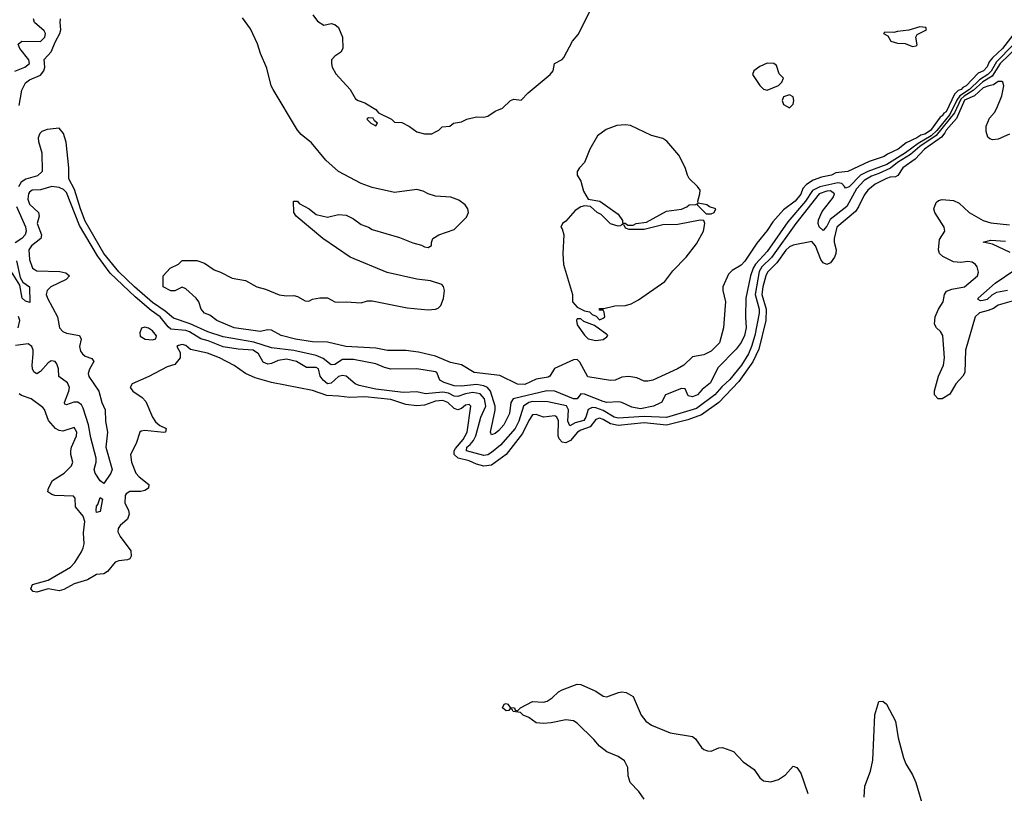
# Model space of a CAD drawing. Header units: inches. Extents: x 2323201 to 2563958, y 895391 to 1023096.
# Tile 185 of 196: x 2522658 to 2527943, y 1011811 to 1015965. Entities that reach past the tile are written whole.
import ezdxf

# ---------------------------------------------------------------- set-up
doc = ezdxf.new("R2010")
doc.units = ezdxf.units.IN
doc.header["$MEASUREMENT"] = 0
doc.layers.add('C5021', color=7, linetype='Continuous')

msp = doc.modelspace()

# ---------------------------------------------------------------- linework, layer by layer
at = {"layer": 'C5021', "color": 5}
for points, elevation in [([(2524230.8, 1015990), (2524256.3, 1015956.3), (2524290, 1015936), (2524330, 1015944.7), (2524350, 1015938), (2524370, 1015922), (2524391, 1015870), (2524392, 1015810), (2524382, 1015790), (2524350, 1015768.7), (2524331.3, 1015750), (2524331, 1015730), (2524336, 1015710), (2524354.4, 1015674.4), (2524431.3, 1015590), (2524459.6, 1015539.6), (2524474, 1015530), (2524510, 1015518), (2524570, 1015482), (2524584.7, 1015464.7), (2524654, 1015430), (2524670, 1015414), (2524710, 1015412), (2524750, 1015392), (2524790, 1015362), (2524830, 1015352), (2524870, 1015352), (2524890, 1015362), (2524908.4, 1015371.6), (2524926, 1015390), (2524967.3, 1015392.7), (2524986, 1015410), (2525030, 1015416), (2525058, 1015430), (2525110, 1015442.8), (2525150, 1015441), (2525170, 1015446), (2525210, 1015473.4), (2525249.5, 1015490.5), (2525291.6, 1015531.6), (2525310, 1015538), (2525350, 1015532), (2525387.2, 1015572.8), (2525506, 1015670), (2525521.2, 1015690), (2525529, 1015730), (2525570, 1015751), (2525578.9, 1015761.1), (2525626, 1015850), (2525654.7, 1015885.3), (2525748.1, 1016070)], 20), ([(2522631.2, 1015688.8), (2522684.8, 1015710), (2522711.5, 1015730), (2522707.5, 1015750), (2522658.5, 1015810), (2522650, 1015833.4), (2522670, 1015850.1), (2522770, 1015847.8), (2522792.1, 1015870), (2522796.8, 1015890), (2522790, 1015904), (2522736.8, 1015950), (2522731.5, 1015970)], 60), ([(2522655.2, 1015504.8), (2522670, 1015586.5), (2522690, 1015626), (2522710, 1015642.5), (2522770, 1015666.2), (2522788.3, 1015690), (2522792.4, 1015710), (2522788.8, 1015751.2), (2522827.1, 1015792.9), (2522850, 1015848.3), (2522873.1, 1015890), (2522878.9, 1015910), (2522874.9, 1015950), (2522877.7, 1015970)], 40), ([(2528019.6, 1015920.3), (2527933.1, 1015810), (2527879.5, 1015760.5), (2527861.9, 1015738.1), (2527850, 1015712.4), (2527830.4, 1015690), (2527803.1, 1015676.8), (2527737.8, 1015610), (2527719.5, 1015600.5), (2527710.4, 1015590), (2527695.1, 1015584.9), (2527675.1, 1015564.9), (2527630.4, 1015470), (2527617.5, 1015462.5), (2527610, 1015447.9), (2527599, 1015441), (2527546.3, 1015370), (2527517, 1015350), (2527495.3, 1015344.7), (2527473.9, 1015330), (2527416.6, 1015303.4), (2527372.3, 1015270), (2527316.4, 1015243.6), (2527297.3, 1015230), (2527217.1, 1015202.9), (2527103, 1015150), (2527038.3, 1015141.7), (2527015.6, 1015130), (2526961.1, 1015118.9), (2526916.5, 1015103.5), (2526880.3, 1015079.7), (2526862.3, 1015057.7), (2526850, 1015028.4), (2526820.9, 1014990), (2526757, 1014943), (2526700.8, 1014879.2), (2526670, 1014833.3), (2526614.6, 1014765.4), (2526550, 1014668.1), (2526530, 1014647.3), (2526482.1, 1014617.9), (2526461.9, 1014598.1), (2526432.1, 1014530), (2526431.9, 1014510), (2526445.8, 1014450), (2526444.9, 1014430), (2526435.9, 1014310), (2526414.4, 1014230), (2526370, 1014185.2), (2526330, 1014165.3), (2526270, 1014154), (2526222, 1014110), (2526188.2, 1014090), (2526056.4, 1014030), (2526030, 1014024.2), (2526010, 1014024.8), (2525970, 1014041.3), (2525928.2, 1014048.2), (2525890, 1014044.7), (2525854, 1014030), (2525830, 1014027.1), (2525707.3, 1014047.3), (2525665.4, 1014125.4), (2525650, 1014141.2), (2525630, 1014139.3), (2525528.6, 1014091.5), (2525502.8, 1014050), (2525494, 1014046), (2525430, 1014035.1), (2525370, 1014007), (2525330, 1014007.6), (2525234.9, 1014054.9), (2525097.2, 1014070), (2525030, 1014111.5), (2524970, 1014124.6), (2524890, 1014158.9), (2524799, 1014179), (2524730, 1014188.5), (2524632.1, 1014187.9), (2524570, 1014201.3), (2524409, 1014210), (2524310, 1014233.3), (2524230, 1014235.1), (2524139, 1014250), (2524060.9, 1014270), (2524010, 1014298), (2523990, 1014298.9), (2523948.6, 1014291.4), (2523809.5, 1014310), (2523717, 1014350), (2523678, 1014378), (2523649.2, 1014390), (2523632.7, 1014410), (2523619.3, 1014450), (2523606, 1014470), (2523550, 1014519), (2523530, 1014529), (2523490, 1014509.4), (2523470, 1014509.4), (2523428, 1014530), (2523428, 1014590), (2523466, 1014630), (2523510, 1014652), (2523530, 1014672), (2523608.8, 1014671.1), (2523650, 1014657.3), (2523701.7, 1014621.7), (2523736, 1014610), (2523797.6, 1014577.6), (2523870, 1014564.9), (2523930, 1014530.5), (2523977.4, 1014517.4), (2524050, 1014488.2), (2524090, 1014481.6), (2524130, 1014484), (2524150, 1014478.8), (2524190, 1014454.8), (2524210, 1014454), (2524230, 1014464), (2524269.4, 1014470.6), (2524310, 1014470.7), (2524350, 1014450.8), (2524370, 1014447.3), (2524410, 1014450.6), (2524490, 1014444.9), (2524524.5, 1014455.5), (2524550, 1014455.5), (2524738.5, 1014418.5), (2524850, 1014407.6), (2524890, 1014411.4), (2524903.3, 1014416.7), (2524917.6, 1014430), (2524932, 1014468.1), (2524938.3, 1014510), (2524932.8, 1014532.8), (2524923.9, 1014543.9), (2524862.8, 1014562.8), (2524790, 1014571.5), (2524630, 1014607.2), (2524432.7, 1014690), (2524285.1, 1014790), (2524142, 1014910), (2524128.7, 1014930), (2524128, 1014990), (2524150, 1014991.3), (2524158, 1014978), (2524212, 1014950), (2524250, 1014918), (2524310, 1014904), (2524370, 1014918), (2524410, 1014914.8), (2524450, 1014896), (2524490, 1014864.7), (2524530.6, 1014850.6), (2524550, 1014838), (2524695.9, 1014795.9), (2524767.5, 1014767.5), (2524814.4, 1014754.4), (2524830, 1014744.7), (2524850, 1014742), (2524868, 1014752), (2524868, 1014768), (2524875.3, 1014790), (2524908, 1014810), (2524990, 1014838.8), (2525056.2, 1014903.8), (2525066.3, 1014930), (2525063.6, 1014950), (2525049.6, 1014970), (2525015.4, 1014995.4), (2524972.2, 1015012.2), (2524890, 1015016.8), (2524850, 1015029.8), (2524824.2, 1015044.2), (2524790, 1015053), (2524670, 1015037.4), (2524550, 1015063.6), (2524490, 1015085.6), (2524370, 1015149.7), (2524302, 1015210), (2524223.5, 1015303.5), (2524169, 1015349), (2524150, 1015371.8), (2524017.7, 1015590), (2524008.6, 1015610), (2523984.1, 1015704.1), (2523950, 1015782.7), (2523934.4, 1015834.4), (2523896.2, 1015916.2), (2523854.6, 1015974.6)], 20), ([(2528017.8, 1015822.2), (2527919.9, 1015730), (2527878.5, 1015661.5), (2527828.2, 1015631.8), (2527776, 1015584), (2527726.6, 1015553.4), (2527710, 1015537.2), (2527676.1, 1015463.9), (2527577.5, 1015342.5), (2527490, 1015283.6), (2527439.2, 1015240.8), (2527370, 1015198.3), (2527332.6, 1015167.4), (2527270, 1015138.1), (2527230, 1015125.4), (2527190, 1015101.5), (2527150, 1015056.7), (2527097.8, 1014962.2), (2527007.4, 1014892.6), (2526990, 1014855.5), (2526970, 1014832.6), (2526950, 1014853.5), (2526943.4, 1014870), (2526944.9, 1014890), (2526964.5, 1014935.5), (2527023.5, 1015010), (2527031.1, 1015030), (2527010, 1015045.1), (2526990, 1015043.4), (2526950, 1015029.5), (2526823.9, 1014870), (2526692.8, 1014687.2), (2526642, 1014638), (2526626.6, 1014613.4), (2526605.3, 1014490), (2526626.5, 1014410), (2526627.8, 1014390), (2526603.4, 1014270), (2526586.4, 1014210), (2526569.2, 1014170), (2526531.5, 1014110), (2526470, 1014033), (2526426.9, 1013993.1), (2526390, 1013950.6), (2526290, 1013878), (2526130, 1013829.5), (2526010, 1013834.8), (2525870, 1013825.4), (2525849, 1013830), (2525790, 1013866.7), (2525750, 1013880.8), (2525730, 1013883), (2525708.4, 1013871.6), (2525696.9, 1013830), (2525686.3, 1013813.7), (2525640.2, 1013799.8), (2525610, 1013784.6), (2525600.3, 1013810), (2525603, 1013870), (2525592.2, 1013892.2), (2525492.6, 1013912.6), (2525410, 1013915.1), (2525390, 1013909.7), (2525361.6, 1013890), (2525337.4, 1013810), (2525317.2, 1013770), (2525239.2, 1013680.8), (2525190, 1013641.7), (2525170, 1013628.4), (2525150, 1013624.9), (2525056.8, 1013650), (2525058.8, 1013670), (2525076.6, 1013683.4), (2525094.5, 1013705.5), (2525106.9, 1013730), (2525132.4, 1013830), (2525160.4, 1013890), (2525153.3, 1013930), (2525130, 1013955.9), (2525090, 1013962.6), (2525050, 1013956.6), (2525010, 1013942.5), (2524990, 1013944.4), (2524959.1, 1013959.1), (2524930, 1013964.5), (2524836.7, 1013956.7), (2524790, 1013966), (2524716.5, 1013963.5), (2524570, 1013981.1), (2524480.1, 1014000.1), (2524459.2, 1014010), (2524410.8, 1014050), (2524390, 1014054.8), (2524370, 1014048.2), (2524330, 1014013.6), (2524310, 1014010.6), (2524286, 1014030), (2524271.4, 1014050), (2524261.2, 1014090), (2524250, 1014097.1), (2524197.5, 1014097.5), (2524143.1, 1014130), (2524090, 1014142.4), (2524045.4, 1014134.6), (2524010, 1014119), (2523990, 1014115.2), (2523965.3, 1014125.3), (2523939.1, 1014170), (2523910.7, 1014190), (2523830, 1014196), (2523750, 1014208.7), (2523670, 1014240.6), (2523630, 1014250.5), (2523570, 1014288.3), (2523550, 1014295.8), (2523470, 1014302.9), (2523455.2, 1014315.2), (2523411.2, 1014370), (2523363.9, 1014403.9), (2523277.1, 1014477.1), (2523144, 1014604), (2523076.1, 1014696.1), (2522979.6, 1014859.6), (2522910, 1015037.6), (2522893.8, 1015053.8), (2522870, 1015064.5), (2522830, 1015069.6), (2522770, 1015051), (2522725.3, 1015050), (2522710, 1015039.2), (2522706.2, 1015030), (2522701.9, 1015001.9), (2522710, 1014973.8), (2522759.7, 1014930), (2522762, 1014910), (2522752.5, 1014870), (2522774.6, 1014810), (2522770.7, 1014789.3), (2522721.2, 1014750), (2522706.3, 1014730), (2522710, 1014678), (2522727, 1014630), (2522750, 1014616.2), (2522873.5, 1014613.5), (2522905.3, 1014605.3), (2522924.7, 1014590), (2522906.7, 1014570), (2522825, 1014530), (2522805.1, 1014510), (2522800.6, 1014490), (2522806.4, 1014470), (2522860.1, 1014370), (2522871.6, 1014310), (2522890, 1014290.9), (2522910, 1014281.6), (2522979.3, 1014270), (2522987.1, 1014250), (2522978.8, 1014210), (2522984.7, 1014184.7), (2522994.8, 1014170), (2523010, 1014159), (2523045.2, 1014145.2), (2523056.2, 1014130), (2523032.1, 1014087.9), (2523025.5, 1014065.5), (2523028.9, 1014048.9), (2523082, 1013970), (2523098.2, 1013910), (2523116.9, 1013870), (2523119.1, 1013810), (2523130.1, 1013750), (2523120.7, 1013670), (2523153.5, 1013550), (2523148.1, 1013530), (2523110, 1013474), (2523090, 1013488.5), (2523063.6, 1013530), (2523057.6, 1013550), (2523068.7, 1013590), (2523068.6, 1013610), (2523039.4, 1013719.4), (2523026.6, 1013790), (2522998.6, 1013878.6), (2522990, 1013896.3), (2522970, 1013911.2), (2522949.2, 1013910.8), (2522910, 1013897.2), (2522901, 1013901), (2522897.8, 1013910), (2522922.1, 1013970), (2522925.6, 1013990), (2522914.7, 1014014.7), (2522868.8, 1014048.8), (2522866.3, 1014090), (2522857.2, 1014117.2), (2522848.8, 1014128.8), (2522826.9, 1014133.1), (2522810, 1014123), (2522770, 1014075.6), (2522750, 1014064.2), (2522745.8, 1014065.8), (2522734.4, 1014074.4), (2522726.6, 1014090), (2522724.1, 1014110), (2522730.8, 1014170.8), (2522729.9, 1014190), (2522722.5, 1014210), (2522704.2, 1014224.2), (2522635.7, 1014215.7)], 60), ([(2527991.1, 1015830), (2527901.2, 1015738.8), (2527871.6, 1015688.4), (2527854.4, 1015670), (2527810, 1015642.3), (2527755.3, 1015590), (2527704.2, 1015555.8), (2527687.6, 1015532.4), (2527650, 1015455.1), (2527581.1, 1015370), (2527550, 1015341.9), (2527479.6, 1015300.4), (2527412.8, 1015250), (2527312.4, 1015187.6), (2527210, 1015149.5), (2527171.5, 1015130), (2527110, 1015067.5), (2527090, 1015059.8), (2527085.9, 1015070), (2527070, 1015084.9), (2527049.5, 1015089.5), (2526951.9, 1015068.1), (2526912.8, 1015047.2), (2526876.4, 1014990), (2526780.9, 1014879.1), (2526670, 1014720.9), (2526607.9, 1014652.1), (2526594.4, 1014630), (2526581, 1014590), (2526555.5, 1014470), (2526553.1, 1014370), (2526558.1, 1014310), (2526548.8, 1014270), (2526530, 1014231.6), (2526504.4, 1014195.6), (2526405.1, 1014094.9), (2526365.8, 1014014.2), (2526321.2, 1013978.8), (2526296.6, 1013950), (2526270, 1013940.1), (2526245.4, 1013945.4), (2526230, 1013983.5), (2526210, 1013985.2), (2526124.2, 1013950), (2526102.6, 1013910), (2526094.3, 1013905.7), (2526060.3, 1013890), (2525990, 1013875.4), (2525943.6, 1013883.6), (2525890, 1013909), (2525872.8, 1013912.8), (2525810, 1013910.4), (2525790, 1013915.4), (2525690, 1013954), (2525670, 1013955.5), (2525650, 1013929.2), (2525630.1, 1013929.9), (2525530.9, 1013970.9), (2525487.2, 1013972.8), (2525306.3, 1013930), (2525293.3, 1013910), (2525286.5, 1013850), (2525256.9, 1013790), (2525230, 1013758.3), (2525210, 1013742.6), (2525190, 1013736.3), (2525185.4, 1013750), (2525210.8, 1013869.2), (2525210.5, 1013890), (2525185.8, 1013970), (2525169.4, 1013989.4), (2525150, 1013998.5), (2525110, 1014005.4), (2525030, 1013996.8), (2524990, 1013999.6), (2524937.2, 1014017.2), (2524913.6, 1014030), (2524896.9, 1014070), (2524890, 1014073.3), (2524790, 1014089.9), (2524650, 1014088.3), (2524616.8, 1014096.8), (2524570, 1014116.6), (2524450, 1014140.7), (2524390, 1014140.9), (2524350, 1014113.9), (2524330, 1014111.4), (2524286.5, 1014146.5), (2524250, 1014161.4), (2524130, 1014189.1), (2524010, 1014202.4), (2523914, 1014234), (2523750, 1014261.3), (2523668.3, 1014288.3), (2523572.7, 1014332.7), (2523483, 1014363), (2523439.3, 1014399.3), (2523370, 1014446.8), (2523273.6, 1014530), (2523190, 1014611.1), (2523110, 1014710.3), (2523010, 1014883.1), (2522983.6, 1014950), (2522953.1, 1015053.1), (2522921, 1015110), (2522922.5, 1015170), (2522906.7, 1015306.7), (2522893.3, 1015353.3), (2522870, 1015381.7), (2522805.1, 1015374.9), (2522776.2, 1015363.8), (2522765.8, 1015354.2), (2522757.8, 1015330), (2522758.6, 1015310), (2522776.1, 1015250), (2522778.5, 1015150), (2522754.2, 1015125.8), (2522691.3, 1015108.7), (2522666.7, 1015093.3), (2522652.3, 1015067.7)], 40), ([(2527970, 1015349.7), (2527910, 1015322.7), (2527880.3, 1015320.3), (2527865.2, 1015325.2), (2527854.9, 1015334.9), (2527844.7, 1015364.7), (2527846.2, 1015393.8), (2527863.3, 1015436.7), (2527890, 1015467.2), (2527903.1, 1015490), (2527930, 1015556), (2527939.5, 1015610), (2527935.1, 1015630), (2527930, 1015633.6), (2527910, 1015632), (2527885.5, 1015614.5), (2527859.3, 1015610), (2527830, 1015598), (2527783.5, 1015556.5), (2527730, 1015533.3), (2527686.6, 1015433.4), (2527630, 1015372), (2527623.4, 1015356.6), (2527605.3, 1015334.7), (2527513.7, 1015270), (2527463.6, 1015216.4), (2527398.3, 1015170), (2527370.9, 1015129.1), (2527358.2, 1015121.8), (2527330, 1015119.7), (2527310, 1015112.3), (2527250, 1015081.5), (2527210, 1015049.1), (2527190, 1015023.2), (2527160.5, 1014959.5), (2527144.3, 1014935.7), (2527044.8, 1014850), (2527029.2, 1014790), (2527029.4, 1014770), (2527040.6, 1014730), (2527039.2, 1014710), (2527030.9, 1014689.1), (2527010, 1014659.1), (2526990, 1014649.9), (2526970, 1014658.8), (2526957.6, 1014677.6), (2526930, 1014749.8), (2526910, 1014773.3), (2526810, 1014754.6), (2526790, 1014745.6), (2526770, 1014726.8), (2526721.5, 1014658.5), (2526672.6, 1014610), (2526662.5, 1014590), (2526646.1, 1014530), (2526642.1, 1014490), (2526664.1, 1014410), (2526662.2, 1014350), (2526624.4, 1014195.6), (2526592.8, 1014127.2), (2526518.5, 1014021.5), (2526411.1, 1013908.9), (2526317.3, 1013842.7), (2526243.9, 1013816.1), (2526130, 1013787.6), (2526010, 1013799.9), (2525870, 1013786.1), (2525830, 1013794.7), (2525790, 1013818.3), (2525770, 1013825.1), (2525750, 1013818.4), (2525720.5, 1013779.5), (2525670, 1013761.8), (2525651.2, 1013750), (2525614.8, 1013705.2), (2525590, 1013693.6), (2525570, 1013696.4), (2525553.7, 1013713.7), (2525548.4, 1013730), (2525550.6, 1013810.6), (2525541.9, 1013830), (2525530, 1013837.4), (2525470, 1013829.9), (2525430, 1013845.3), (2525410, 1013842.5), (2525390, 1013812.5), (2525356.2, 1013743.8), (2525270, 1013630), (2525190, 1013572.5), (2525150, 1013567.9), (2525110, 1013578.6), (2525070, 1013596.7), (2525011, 1013611), (2524990.7, 1013630), (2524989.5, 1013650), (2524996.6, 1013663.4), (2525038, 1013710), (2525059.5, 1013750), (2525079.8, 1013890), (2525070, 1013898.6), (2525050, 1013894.3), (2525030, 1013878), (2525010, 1013870.4), (2524990, 1013876.4), (2524955.7, 1013910), (2524930, 1013920.4), (2524890, 1013917.2), (2524830, 1013894.6), (2524790, 1013892.2), (2524730, 1013898.9), (2524650, 1013925.7), (2524510, 1013939.8), (2524430, 1013936.1), (2524370, 1013944.4), (2524306.9, 1013946.8), (2524230, 1013973.4), (2524010, 1014017.1), (2523922.5, 1014042.5), (2523870, 1014065.3), (2523810, 1014107.3), (2523729.7, 1014150), (2523665.9, 1014174.1), (2523574.3, 1014194.3), (2523550, 1014215.4), (2523530, 1014220.7), (2523510, 1014215.1), (2523501, 1014210), (2523518.5, 1014178.5), (2523518.8, 1014150), (2523490, 1014113.2), (2523450, 1014101.2), (2523351.2, 1014048.8), (2523261, 1014010), (2523250.7, 1013990), (2523264.9, 1013970), (2523316.1, 1013936), (2523335.2, 1013915.2), (2523370, 1013830.3), (2523386.2, 1013806.2), (2523410, 1013785.2), (2523443.8, 1013770), (2523441, 1013750), (2523431.6, 1013748.4), (2523330, 1013759.3), (2523310, 1013756.3), (2523303.1, 1013750), (2523283.6, 1013690), (2523252.6, 1013630), (2523258.4, 1013590), (2523282.1, 1013530), (2523299.8, 1013510), (2523351.3, 1013470), (2523350.2, 1013450), (2523330, 1013437.5), (2523308.1, 1013431.9), (2523249.2, 1013430.8), (2523230, 1013419.7), (2523224, 1013410), (2523222.2, 1013370), (2523242, 1013330), (2523246.4, 1013310), (2523236.2, 1013283.8), (2523197.6, 1013250), (2523186.2, 1013233.8), (2523184.9, 1013215.1), (2523197.3, 1013190), (2523253.9, 1013113.9), (2523256.2, 1013083.8), (2523249.3, 1013070.7), (2523236, 1013064), (2523190, 1013060.3), (2523170, 1013052.4), (2523130, 1013002.4), (2523110, 1012989.6), (2523070, 1012985.6), (2523021.9, 1012958.1), (2522950, 1012935.6), (2522894.8, 1012905.2), (2522870, 1012898.7), (2522810, 1012909.2), (2522750, 1012891.7), (2522730, 1012894.3), (2522718, 1012910), (2522727.3, 1012932.7), (2522810, 1012955.8), (2522930, 1013024.8), (2522953.9, 1013050), (2522990, 1013108.1), (2522998.5, 1013130), (2523004.3, 1013150), (2523000.5, 1013210), (2523007.9, 1013270), (2522999.2, 1013299.2), (2522958, 1013350), (2522956.6, 1013396.6), (2522946, 1013406), (2522846, 1013410), (2522830, 1013414.8), (2522809.8, 1013430), (2522811.9, 1013450), (2522834.7, 1013490), (2522896.1, 1013530), (2522936.5, 1013570), (2522942.4, 1013590), (2522932.1, 1013630), (2522931.8, 1013650), (2522935.9, 1013670), (2522962.5, 1013730), (2522964.7, 1013750), (2522950, 1013775.4), (2522890, 1013756), (2522870, 1013758.3), (2522849.4, 1013769.4), (2522813.1, 1013813.1), (2522791.4, 1013871.4), (2522783, 1013883), (2522719.7, 1013930), (2522667.1, 1013947.1), (2522655.3, 1013955.3)], 80), ([(2527985.6, 1014454.4), (2527910, 1014431.3), (2527885.2, 1014414.8), (2527856.5, 1014403.5), (2527810, 1014390.3), (2527786.3, 1014370), (2527733.9, 1014190), (2527730.2, 1014070), (2527720.6, 1014050), (2527683.4, 1014010), (2527650, 1013953.5), (2527610, 1013928.4), (2527588.5, 1013928.5), (2527568.2, 1013950), (2527567.7, 1013972.3), (2527589.9, 1014050), (2527617.1, 1014110), (2527621.6, 1014150), (2527612.5, 1014270), (2527600.3, 1014290), (2527579.4, 1014310), (2527569, 1014330), (2527572.5, 1014370), (2527589.2, 1014410.8), (2527613.8, 1014450), (2527622.6, 1014490), (2527632.9, 1014507.1), (2527661.5, 1014518.5), (2527729.3, 1014530), (2527799, 1014590), (2527804, 1014610), (2527797.2, 1014637.2), (2527789, 1014650), (2527770, 1014662.7), (2527747.2, 1014667.2), (2527710, 1014661.7), (2527670, 1014665.1), (2527613, 1014693), (2527595.6, 1014710), (2527589.7, 1014730), (2527594.9, 1014785.1), (2527623.6, 1014830), (2527619.7, 1014850), (2527569.5, 1014930), (2527564.5, 1014950), (2527576.2, 1014983.8), (2527590, 1014994.8), (2527610, 1014999.1), (2527670, 1014994.3), (2527700.4, 1014980.5), (2527753.7, 1014930), (2527830, 1014887.3), (2527870, 1014874.4), (2527970, 1014863.5)], 80), ([(2522641.6, 1014961.6), (2522690, 1014852.6), (2522693.6, 1014830), (2522687.9, 1014810), (2522670.1, 1014790), (2522634.1, 1014765.9)], 40), ([(2527974.6, 1014714.7), (2527880.2, 1014760.2), (2527829.3, 1014770), (2527870, 1014781.3), (2527950, 1014775.8)], 60), ([(2522640.6, 1014670), (2522661.4, 1014581.4), (2522675.3, 1014555.3), (2522710.2, 1014530), (2522713.1, 1014446.9), (2522690, 1014453.3), (2522671.6, 1014470), (2522658.7, 1014538.7), (2522605, 1014625)], 40), ([(2527959.8, 1014510), (2527900.7, 1014499.3), (2527875.1, 1014484.9), (2527850, 1014463.3), (2527830, 1014456.7), (2527815.6, 1014455.6), (2527803.2, 1014463.2), (2527801.8, 1014470), (2527893, 1014550), (2527998.9, 1014621.1)], 60), ([(2522650.4, 1014310), (2522658.9, 1014350), (2522650.9, 1014370.9)], 60), ([(2526010, 1011779.3), (2525980.8, 1011820.8), (2525935.1, 1011870), (2525924.4, 1011904.4), (2525922, 1011950), (2525905.1, 1011985.1), (2525870, 1012009.6), (2525810, 1012034), (2525770, 1012064.5), (2525740.1, 1012100.1), (2525650, 1012187.6), (2525630, 1012199.6), (2525590, 1012206.3), (2525510, 1012189.7), (2525470, 1012186.6), (2525430, 1012189.7), (2525390, 1012218.4), (2525361.2, 1012230), (2525346, 1012246), (2525306, 1012250), (2525302, 1012262), (2525290, 1012266), (2525283.6, 1012256.4), (2525270, 1012254), (2525248.7, 1012270), (2525259, 1012290), (2525270, 1012293.4), (2525278.8, 1012290), (2525290, 1012271.3), (2525314, 1012270), (2525318, 1012258), (2525330, 1012254), (2525346, 1012270), (2525410, 1012304.7), (2525470, 1012300.7), (2525490, 1012306.8), (2525516.6, 1012323.4), (2525550, 1012356.3), (2525570, 1012367.7), (2525650, 1012397.1), (2525670, 1012394.9), (2525690, 1012386.4), (2525750, 1012359.5), (2525790, 1012333.7), (2525810, 1012328.8), (2525872.1, 1012352.1), (2525890, 1012356), (2525912.6, 1012352.6), (2525951.4, 1012331.4), (2525993.1, 1012230), (2526019.3, 1012199.3), (2526050, 1012176.9), (2526150, 1012136.9), (2526270, 1012117.1), (2526284.6, 1012104.6), (2526317.8, 1012057.8), (2526330, 1012047.2), (2526350, 1012039.5), (2526370, 1012038), (2526410, 1012054.9), (2526430, 1012056.4), (2526490, 1012035.8), (2526540.6, 1011980.6), (2526599.5, 1011939.5), (2526630, 1011894.9), (2526650, 1011878.7), (2526690, 1011872.9), (2526730, 1011885.3), (2526767.6, 1011910), (2526810, 1011957.3), (2526830, 1011950.7), (2526850, 1011918.8), (2526888.9, 1011810)], 80), ([(2527189.8, 1011790.2), (2527194.7, 1011850), (2527223.8, 1011930), (2527236.8, 1011990), (2527247.9, 1012232.1), (2527270, 1012304.7), (2527290, 1012306), (2527310.7, 1012290), (2527359.2, 1012199.2), (2527373.1, 1012110), (2527401.3, 1012001.3), (2527413.7, 1011970), (2527450.4, 1011910), (2527468.4, 1011870), (2527508.4, 1011730)], 80)]:
    msp.add_lwpolyline(points, dxfattribs=dict(at, elevation=elevation))
for points, elevation in [([(2527490, 1015926), (2527430, 1015908), (2527370, 1015902), (2527350, 1015895.3), (2527302, 1015898), (2527294, 1015890), (2527318, 1015878), (2527334, 1015850), (2527370, 1015838.8), (2527410, 1015836), (2527450, 1015821), (2527470, 1015824.7), (2527475.3, 1015830), (2527468.7, 1015870), (2527475.3, 1015884.7), (2527526, 1015910), (2527522, 1015922)], 20), ([(2526670, 1015731.6), (2526630, 1015714), (2526598, 1015690), (2526592, 1015670), (2526630, 1015612), (2526650, 1015592), (2526670, 1015586), (2526730, 1015612), (2526748, 1015630), (2526758, 1015650), (2526734, 1015674), (2526719.3, 1015719.3), (2526706, 1015730)], 20), ([(2526790, 1015561.2), (2526758, 1015550), (2526751.3, 1015530), (2526758, 1015510), (2526790, 1015492), (2526808.8, 1015511.1), (2526813.2, 1015530), (2526808.7, 1015550)], 20), ([(2524530, 1015438), (2524525.4, 1015434.6), (2524522, 1015430), (2524542, 1015410), (2524570, 1015394), (2524578, 1015410), (2524562, 1015422), (2524555.3, 1015435.3)], 20), ([(2525910, 1015401.1), (2525863.7, 1015396.3), (2525805.1, 1015374.9), (2525759.7, 1015340.3), (2525717.4, 1015270), (2525690, 1015197.2), (2525662.8, 1015170), (2525650.8, 1015150), (2525650.8, 1015130), (2525670, 1015098), (2525683.8, 1015043.8), (2525710, 1015002), (2525772, 1014990), (2525870, 1014921), (2525892.7, 1014887.3), (2525892.7, 1014872.7), (2525907.3, 1014872.7), (2525922, 1014862), (2525950, 1014862), (2525966, 1014870), (2526022, 1014878), (2526130, 1014936), (2526210, 1014946.8), (2526239.3, 1014960.7), (2526251.3, 1014971.3), (2526287.3, 1014972.7), (2526298, 1014978), (2526294, 1014970), (2526342, 1014922), (2526370, 1014922), (2526386, 1014930), (2526394, 1014950), (2526360.4, 1014960.4), (2526346, 1014970), (2526300.4, 1014980.4), (2526298, 1014990), (2526309.4, 1015030), (2526309.5, 1015050), (2526296.2, 1015070), (2526252, 1015111.9), (2526242, 1015130), (2526230.7, 1015170.7), (2526196.6, 1015236.6), (2526132.1, 1015312.1), (2526110, 1015326), (2526050, 1015343.1), (2525936.4, 1015396.4)], 20), ([(2525690, 1014965.2), (2525670, 1014959.3), (2525639.9, 1014940.1), (2525590, 1014882.7), (2525571, 1014870), (2525562, 1014850), (2525570, 1014842), (2525578.7, 1014810), (2525572.6, 1014710), (2525576.9, 1014650), (2525626, 1014490), (2525626, 1014450), (2525650, 1014422), (2525690, 1014402), (2525716, 1014396), (2525730, 1014382), (2525752.7, 1014372.7), (2525770, 1014354), (2525790, 1014362), (2525798, 1014370), (2525795.3, 1014395.3), (2525790, 1014406), (2525770, 1014406), (2525770, 1014414), (2525794, 1014414), (2525852.3, 1014427.7), (2525910, 1014430.4), (2525940.1, 1014439.9), (2525979.7, 1014460.3), (2526121.4, 1014558.6), (2526163.1, 1014616.9), (2526236, 1014690), (2526290, 1014761), (2526329, 1014830), (2526335.3, 1014870), (2526330, 1014886), (2526310, 1014888), (2526190, 1014866), (2526110, 1014862.7), (2526010, 1014839), (2525930, 1014838), (2525910, 1014846), (2525902, 1014862), (2525890, 1014866), (2525882, 1014858), (2525870, 1014855.3), (2525830, 1014869), (2525779.3, 1014919.3), (2525758, 1014930), (2525722, 1014962)], 20), ([(2523330, 1014314), (2523311.3, 1014308.7), (2523303.6, 1014283.6), (2523305.4, 1014265.4), (2523332, 1014250), (2523370, 1014245.5), (2523389, 1014251), (2523391.8, 1014268.2), (2523370, 1014295.1), (2523350, 1014309.2)], 80), ([(2525670, 1014358), (2525650, 1014358), (2525646.8, 1014350), (2525650, 1014326), (2525690, 1014271), (2525710, 1014251), (2525750, 1014242), (2525790, 1014247.3), (2525810, 1014262), (2525815.3, 1014270), (2525810, 1014275.3), (2525743.1, 1014323.1), (2525685.2, 1014345.2)], 20), ([(2523070, 1013319), (2523069.1, 1013330), (2523070, 1013352.2), (2523077.8, 1013362.2), (2523090, 1013399.5), (2523102.4, 1013390), (2523090, 1013324)], 60)]:
    msp.add_lwpolyline(points, close=True, dxfattribs=dict(at, elevation=elevation))

doc.saveas('drawing.dxf')
